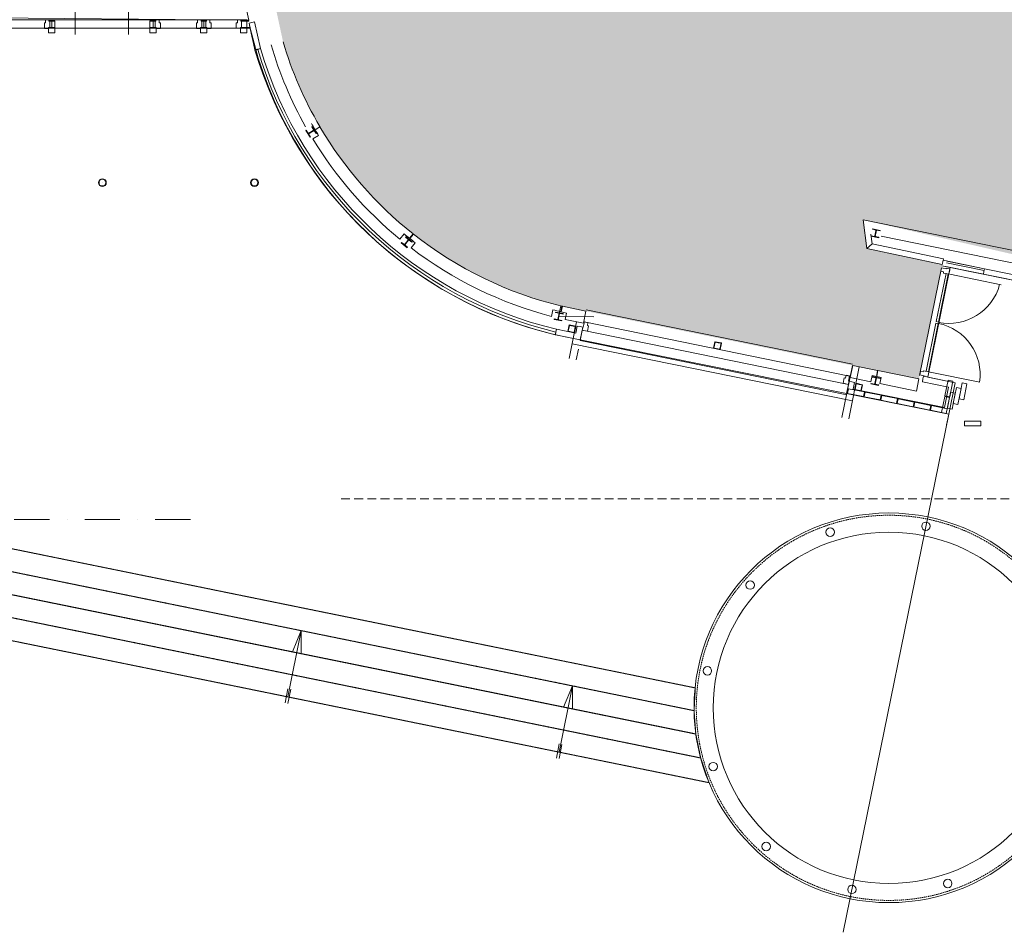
# Model space of a CAD drawing. Header units: millimetres. Extents: x -28656 to 67349, y -24410 to 39654.
# Tile 19 of 146: x 35051 to 52530, y -15166 to 1041. Entities that reach past the tile are written whole.
import ezdxf

# ---------------------------------------------------------------- set-up
doc = ezdxf.new("R2010")
doc.units = ezdxf.units.MM
doc.header["$MEASUREMENT"] = 0
for name, pattern in [('B0701', [234.119993, 155.999994, -78.119999]), ('HIDDEN2', [9.375, 6.25, -3.125]), ('HIDDENX2', [37.5, 25, -12.5]), ('STRAM_0WT$0$DASHDOT', [1250, 625, -312.5, 0, -312.5])]:
    doc.linetypes.add(name, pattern=pattern)
doc.layers.add('0 2D arcering', color=7, linetype='Continuous')
doc.layers.add('00 Bestaand', color=7, linetype='Continuous')

msp = doc.modelspace()

# ---------------------------------------------------------------- hatches: boundary and pattern name
at = {"layer": '0 2D arcering', "linetype": 'Continuous', "lineweight": 0}
h = msp.add_hatch(dxfattribs=at)
h.set_pattern_fill('155_Kunststeen_0001', color=9, style=0, pattern_type=2)
h.set_pattern_definition([(45, (0, 0), (-183.8478, 183.8478), []), (45, (-91.92, 91.92), (-183.8478, 183.8478), [195, -65])])
h.paths.add_polyline_path([(36645.6, 19741.3), (40761.9, 18902.9), (40389.3, 17073.7), (41907.3, 16764.5), (41238.9, 13506.7), (45688.7, 12600.2), (45159.3, 10062.3), (37687.8, 10062.3), (39154.9, 3286.7), (39726.4, 647.1, 0.2849065), (45100.7, -4133.8), (51013.7, -5338.3), (51427, -3306.2), (50087.4, -3023.3), (50025.4, -2515), (65490.6, -6067.9), (65490.7, -566.8), (65051.5, -566.7, 0.0994842), (66300.7, 6350.3), (66423.7, 16645.1), (66698.7, 16645.1), (66698.7, 19780.3), (56235, 19780.3), (56235, 19424.9), (37364.2, 23268.9)])
h.paths.add_polyline_path([(45888.2, 13504.3), (46011, 13381.5), (46406.3, 13438), (47116.4, 13438), (48213.8, 13438), (48852.2, 13685.7), (48939.6, 13888.3), (49343.5, 13888.3), (49341.4, 16857.5), (49350.9, 16902.3), (46442.8, 17474.4), (45729.5, 13972.5)], flags=0)

# ---------------------------------------------------------------- linework, layer by layer
at = {"layer": '00 Bestaand', "color": 1, "linetype": 'Continuous', "lineweight": 0}
for p, q in [((33868.9, 1037.2), (39081.9, 1037.5)), ((33868.9, 887.2), (39081.9, 887.5)), ((37448, 1037.4), (39078.3, 1037.3)), ((52172.2, -3414.1), (51504.8, -3278.2)), ((51416, -3363.6), (51026.3, -5276.5)), ((51173.3, -5306.5), (51564.8, -3384.7)), ((51560.2, -3480.7), (52471.5, -3666.3)), ((45104.7, -4114.2), (49835.5, -5077.8)), ((44618.9, -4229.7), (45241, -4234)), ((44808, -4973.8), (44937.2, -4325)), ((45068.7, -4326.3), (49783.7, -5286.8)), ((45042.2, -4446.2), (44998.9, -4659)), ((49762.6, -5435.5), (45036.8, -4472.9)), ((44859.6, -4714.6), (49832.2, -5727.5)), ((44998.9, -4659), (49732.3, -5623.2)), ((44930.6, -4998.2), (44967.9, -4810.8)), ((49644.3, -6023.7), (49832.9, -5097.7)), ((49766.8, -6048.7), (49955.4, -5122.7)), ((51182, -5211.3), (52093.3, -5396.9)), ((51543.9, -5966.7), (49669.9, -15166.3)), ((51505.6, -6154.5), (51543.9, -5966.7))]:
    msp.add_line(p, q, dxfattribs=at)
at = {"layer": '00 Bestaand', "color": 9, "linetype": 'Continuous', "lineweight": 0}
for p, q in [((39082.1, 1006.6), (39082.1, 862.9)), ((39133.2, 935), (39185.1, 695.4)), ((40223.8, -950.4), (40223.8, -950.4)), ((40225.2, -952.7), (40225.2, -952.8)), ((40226.6, -955.1), (40226.6, -955.1)), ((50241.2, -2752.4), (50241.2, -2752.4)), ((50243.9, -2752.9), (50243.9, -2753)), ((50246.6, -2753.5), (50246.6, -2753.5)), ((41916.8, -2910.5), (41916.8, -2910.6)), ((41918.9, -2912.2), (41918.9, -2912.3)), ((41921, -2914), (41921, -2914)), ((44605.6, -4294.8), (44656.9, -4043.3)), ((44684.3, -4049), (44674.5, -4047)), ((44616.2, -4229.1), (44616.2, -4229.2)), ((44618.9, -4229.7), (44618.9, -4229.7)), ((44621.6, -4230.2), (44621.6, -4230.3)), ((50241.2, -5374.8), (50241.2, -5374.9)), ((50243.9, -5375.4), (50243.9, -5375.4)), ((50246.6, -5375.9), (50246.6, -5376))]:
    msp.add_line(p, q, dxfattribs=at)
at = {"layer": '00 Bestaand', "color": 3, "linetype": 'Continuous', "lineweight": 0}
for p, q in [((36518.9, -1852.7), (36518.9, -1852.8)), ((39218.9, -1852.7), (39218.9, -1852.8)), ((44839.3, -4509.4), (44839.3, -4509.5)), ((44851, -4450.6), (44851, -4450.6)), ((44862.7, -4391.7), (44862.7, -4391.8)), ((47449.7, -4688.9), (47449.7, -4688.9)), ((47426.2, -4806.5), (47426.2, -4806.6)), ((47437.9, -4747.7), (47437.9, -4747.8)), ((49931.2, -5546.6), (49931.2, -5546.7)), ((49943.4, -5487.9), (49943.4, -5488)), ((49955.6, -5429.2), (49955.6, -5429.2))]:
    msp.add_line(p, q, dxfattribs=at)
at = {"layer": '00 Bestaand', "color": 1, "linetype": 'B0701', "lineweight": 0}
msp.add_line((40755.4, -7466.7), (52769.1, -7466.7), dxfattribs=at)
at = {"layer": '00 Bestaand', "color": 1, "linetype": 'STRAM_0WT$0$DASHDOT', "lineweight": 0}
msp.add_line((38080.5, -7837.7), (16704.9, -7837.7), dxfattribs=at)
at = {"layer": '00 Bestaand', "color": 2, "linetype": 'Continuous', "lineweight": 0, "flags": 128}
for points in [[(29008.1, 887.5), (39081.9, 887.5), (39143.5, 887.5, 0.3016133), (45001.9, -4644.3), (51543.9, -5966.7), (51657.2, -5405.9), (51173.3, -5306.5), (51564.8, -3384.7), (51569.9, -3359.6), (59814.2, -5029), (59707.3, -5553.6), (59980.6, -5609.3), (66140.7, -6864.1), (66140.7, -291.9), (66125.3, -292), (66125.2, -273.7), (65768.6, -151.6), (65764.9, -150.3, 0.0951397), (66823.7, 6483.7), (66825.8, 16281.4)], [(39275.8, 513.2), (39323.8, 527.4, 0.267683), (44581.1, -4457.2), (44569.5, -4505.8)], [(39275.8, 513.2), (39227.9, 499, 0.267683), (44557.8, -4554.4), (44569.5, -4505.8)], [(40356.6, -1014.9, -0.0043), (40295.4, -912.5), (40381.7, -862, 0.0929533), (42034, -2762.2), (41971, -2839.9, -0.0043285), (41877.6, -2764.6), (41802.1, -2857.9, -0.084348), (40252.6, -1074.9), (40356.7, -1014.8)], [(36588.8, -1852.7, 1), (36449.1, -1852.7)], [(36449.1, -1852.7, 1), (36588.8, -1852.7)], [(39288.8, -1852.7, 1), (39149.1, -1852.7)], [(39149.1, -1852.7, 1), (39288.8, -1852.7)], [(44674.5, -4047), (44654.4, -4145.6, -0.0051635), (44515.6, -4110.7), (44491.6, -4228.5, -0.0993224), (41998.2, -3013), (42073.7, -2919.7, -0.0043294), (41978.9, -2846.1), (42041.8, -2768.4, 0.1083771), (44674.4, -4047.6)]]:
    msp.add_lwpolyline(points, format="xyb", dxfattribs=at)
at = {"layer": '00 Bestaand', "color": 9, "linetype": 'Continuous', "lineweight": 0, "flags": 128}
for points in [[(38232.7, 6395.5), (38797.2, 3788.3), (38526.5, 3729.7), (39118.3, 1032.1), (33888.4, 1081.2), (33888.4, 1274.7), (33973.6, 1340.7), (34018.9, 1462.3), (33960.3, 1605.9), (33887.3, 1657.1), (33888.6, 5454.9)], [(51476.4, -5641.1), (51559.7, -5658.1), (51617.1, -5375.9), (51533.9, -5358.9)], [(51726.2, -5692), (51809.5, -5709), (51867, -5426.8), (51783.7, -5409.8)], [(50030, -5652.6), (50046.9, -5569.4), (49764.7, -5511.9), (49747.8, -5595.2)], [(50041.7, -5655), (50058.7, -5571.8), (50340.9, -5629.2), (50323.9, -5712.5)], [(51519.1, -5857), (51602.4, -5874), (51659.9, -5591.8), (51576.6, -5574.8)], [(51622.4, -5776), (51705.7, -5792.9), (51763.2, -5510.7), (51679.9, -5493.8)], [(50335.7, -5714.9), (50352.7, -5631.6), (50634.9, -5689.1), (50617.9, -5772.4)], [(50629.6, -5774.8), (50646.6, -5691.5), (50928.8, -5749), (50911.9, -5832.3)], [(51205.8, -5892.2), (51222.8, -5808.9), (50940.6, -5751.4), (50923.6, -5834.7)], [(51416.5, -5935.1), (51499.8, -5952.1), (51557.3, -5669.8), (51474, -5652.9)], [(51499.8, -5952.1), (51516.7, -5868.8), (51234.5, -5811.3), (51217.6, -5894.6)], [(51822, -6088.6), (51822, -6173.6), (52110, -6173.6), (52110, -6088.6)]]:
    msp.add_lwpolyline(points, close=True, dxfattribs=at)
at = {"layer": '00 Bestaand', "color": 1, "linetype": 'Continuous', "lineweight": 0, "flags": 128}
for points in [[(36035.8, 776.9), (36035.9, 1339.5), (35485.9, 1339.6), (35632.9, 1339.6)], [(36983.5, 776.9), (36983.5, 1339.5), (37533.5, 1339.6), (37386.5, 1339.6)], [(35675.9, 1017.3), (35675.9, 1022.3), (35570, 1022.2), (35570, 1017.2)], [(35675.9, 1017.3), (35675.9, 1012.3), (35570, 1012.2), (35570, 1017.2)], [(35675.9, 1017.3), (35675.9, 1012.3), (35570, 1012.2), (35570, 1017.2)], [(37361.9, 1017.3), (37361.9, 1022.3), (37467.9, 1022.2), (37467.9, 1017.2)], [(37361.9, 1017.3), (37361.9, 1022.3), (37467.9, 1022.2), (37467.9, 1017.2)], [(37361.9, 1017.3), (37361.9, 1012.3), (37467.9, 1012.2), (37467.9, 1017.2)], [(38270, 1017.2), (38270, 1022.2), (38367.9, 1022.2), (38367.9, 1017.2)], [(38270, 1017.2), (38270, 1022.2), (38367.9, 1022.2), (38367.9, 1017.2)], [(38270, 1017.2), (38270, 1012.2), (38367.9, 1012.2), (38367.9, 1017.2)], [(38976.2, 1017.5), (38976.2, 1022.5), (39120.5, 1022.5), (39120.5, 1017.5)], [(38976.2, 1017.5), (38976.2, 1022.5), (39120.5, 1022.5), (39120.5, 1017.5)], [(38976.2, 1017.5), (38976.2, 1012.5), (39120.5, 1012.5), (39120.5, 1017.5)], [(39082.1, 897.5), (39082.1, 902.5), (39139.3, 902.5), (39139.3, 897.5)], [(39082.1, 897.5), (39082.1, 902.5), (39139.3, 902.5), (39139.3, 897.5)], [(39082.1, 897.5), (39082.1, 892.5), (39139.3, 892.5), (39139.3, 897.5)], [(39172.4, 990), (39123.6, 979.4), (39226, 506.3), (39274.9, 516.9)], [(39172.4, 990), (39221.3, 1000.6), (39323.8, 527.4), (39274.9, 516.9)], [(51442.8, -3231.9), (52178.7, -3381.8), (52168.7, -3430.7)], [(51442.8, -3231.9), (52178.7, -3381.8), (52168.7, -3430.7)], [(51442.8, -3231.9), (52178.7, -3381.8), (52168.7, -3430.7)], [(52168.7, -3430.7), (52158.7, -3479.7), (51422.9, -3329.8)], [(44571.3, -4505.6), (44561.3, -4554.6), (45001.9, -4644.3)], [(44571.3, -4505.6), (44581.3, -4456.6), (44923.8, -4526.4)], [(44998.8, -4408.9), (44949.8, -4398.9), (44923.8, -4526.4)], [(44998.8, -4408.9), (45047.8, -4418.9), (45001.9, -4644.3)], [(49824, -5391.8), (49775, -5381.8), (49731.1, -5597.5)], [(49824, -5391.8), (49873, -5401.8), (49849.1, -5519.5)], [(51084.9, -5339.5), (51074.9, -5388.5), (51540.3, -5483.3)], [(51084.9, -5339.5), (51094.9, -5290.5), (51658.3, -5405.3)], [(51658.3, -5405.3), (51543.9, -5966.7)], [(51465.9, -5848.8), (49849.1, -5519.5)], [(51540.3, -5483.3), (51465.9, -5848.8)], [(51543.9, -5966.7), (49731.1, -5597.5)], [(39809, -10985), (40048.5, -9809.1), (40046.3, -10216.9), (39968.7, -10201.1)], [(39809, -10985), (40048.5, -9809.1), (39891, -10185.2), (39968.7, -10201.1)], [(44624.8, -11965.9), (44864.3, -10790.1), (44862.1, -11197.9), (44784.5, -11182)], [(44624.8, -11965.9), (44864.3, -10790.1), (44706.8, -11166.2), (44784.5, -11182)], [(39761.9, -11090.8), (39812.8, -10841)], [(39810.9, -11100.7), (39861.8, -10851)], [(44577.7, -12071.7), (44628.6, -11822)], [(44626.7, -12081.7), (44677.6, -11832)]]:
    msp.add_lwpolyline(points, dxfattribs=at)
for points in [[(35510, 1037.3), (35510, 986.3), (35489, 986.3), (35489, 887.3), (35561.9, 887.3), (35561.9, 902.3), (35584, 902.3), (35584, 1012.3), (35570, 1012.3), (35570, 1037.3)], [(35675.9, 902.3), (35561.9, 902.3), (35561.9, 855.5), (35561.9, 807.3), (35602.9, 807.3), (35675.9, 807.3)], [(35618.9, 902.3), (35584, 902.3), (35584, 1012.3), (35618.9, 1012.3)], [(35618.9, 902.3), (35675.9, 902.3), (35675.9, 1012.3), (35618.9, 1012.3)], [(37418.9, 902.3), (37361.9, 902.3), (37361.9, 1012.3), (37418.9, 1012.3)], [(37361.9, 902.3), (37475.9, 902.3), (37475.9, 855.5), (37475.9, 807.3), (37434.9, 807.3), (37361.9, 807.3)], [(37418.9, 902.3), (37453.9, 902.3), (37453.9, 1012.3), (37418.9, 1012.3)], [(37527.9, 1037.3), (37527.9, 986.3), (37548.9, 986.3), (37548.9, 887.3), (37475.9, 887.3), (37475.9, 902.3), (37453.9, 902.3), (37453.9, 1012.3), (37467.9, 1012.3), (37467.9, 1037.3)], [(38210, 1037.3), (38210, 986.3), (38189, 986.3), (38189, 887.3), (38261.9, 887.3), (38261.9, 902.3), (38284, 902.3), (38284, 1012.3), (38270, 1012.3), (38270, 1037.3)], [(38261.9, 902.3), (38375.9, 902.3), (38375.9, 855.5), (38375.9, 807.3), (38334.9, 807.3), (38261.9, 807.3)], [(38318.9, 902.3), (38284, 902.3), (38284, 1012.3), (38318.9, 1012.3)], [(38318.9, 902.3), (38353.9, 902.3), (38353.9, 1012.3), (38318.9, 1012.3)], [(38427.9, 1037.3), (38427.9, 986.3), (38448.9, 986.3), (38448.9, 887.3), (38375.9, 887.3), (38375.9, 902.3), (38353.9, 902.3), (38353.9, 1012.3), (38367.9, 1012.3), (38367.9, 1037.3)], [(38916.2, 1037.5), (38916.2, 986.5), (38895.2, 986.5), (38895.2, 887.5), (38968.1, 887.5), (38968.1, 902.5), (38990.2, 902.5), (38990.2, 1012.5), (38976.2, 1012.5), (38976.2, 1037.5)], [(38968.1, 902.5), (39082.1, 902.5), (39082.1, 855.7), (39082.1, 807.5), (39041.1, 807.5), (38968.1, 807.5)], [(51496.4, -3467.7), (51535.6, -3475.7), (51361.3, -4331.3), (51322.7, -4320.3)], [(51415.9, -3363.6), (51402.9, -3427.2), (51452.9, -3437.4), (51448.7, -3458), (51545.7, -3477.8), (51560.3, -3406.2), (51564.7, -3384.7), (51550, -3381.7), (51511.8, -3373.9), (51510, -3382.7)], [(45075.6, -4327.7), (45139.3, -4340.7), (45129.1, -4390.7), (45149.7, -4394.9), (45129.9, -4491.9), (45058.4, -4477.3), (45036.9, -4472.9), (45039.9, -4458.2), (45047.7, -4420), (45056.5, -4421.8)], [(51142.8, -5203.3), (51182, -5211.3), (51356.3, -4355.7), (51316.5, -4350.7)], [(51028, -5267.7), (51041, -5204), (51091, -5214.2), (51095.2, -5193.6), (51192.2, -5213.4), (51177.6, -5284.9), (51173.2, -5306.5), (51158.5, -5303.5), (51120.3, -5295.7), (51122.1, -5286.9)], [(49783.7, -5286.7), (49720, -5273.8), (49709.8, -5323.7), (49689.3, -5319.5), (49669.5, -5416.5), (49741, -5431.1), (49762.6, -5435.5), (49765.6, -5420.8), (49773.4, -5382.6), (49764.5, -5380.8)]]:
    msp.add_lwpolyline(points, close=True, dxfattribs=at)
at = {"layer": '00 Bestaand', "color": 2, "linetype": 'Continuous', "lineweight": 0, "flags": 128}
for points in [[(39172.4, 990), (39123.6, 979.4), (39226, 506.3), (39274.9, 516.9)], [(39172.4, 990), (39221.3, 1000.6), (39323.8, 527.4), (39274.9, 516.9)], [(40245, -858.2), (40318.6, -977.3)], [(40131.8, -928.1), (40205.4, -1047.2)], [(40281.8, -917.8), (40168.6, -987.7)], [(50342.8, -2804.2), (55338.9, -3821.4), (55360.3, -3716.2), (55426.2, -3729.6), (55448.7, -3619.2), (50025.4, -2515), (50087.4, -3023.3), (50183.6, -2941.4), (50157.4, -2766.4)], [(50325.8, -2701.7), (50188.6, -2673.8)], [(50230.7, -2818.1), (50257.2, -2687.8)], [(41931.5, -3008), (41822.7, -2919.9)], [(41877.1, -2963.9), (41960.8, -2860.6)], [(42015.2, -2904.6), (41906.4, -2816.5)], [(51437.3, -3257.3), (51427, -3306.2), (50087.4, -3023.3), (50183.6, -2941.4)], [(50299.3, -2832.1), (50162.1, -2804.1)], [(51437.3, -3257.3), (51447.7, -3208.4), (50183.6, -2941.4)], [(51511.4, -3245.8), (59832.4, -4940.3), (59821.6, -4989.6)], [(51511.4, -3245.8), (59832.4, -4940.3), (59821.6, -4989.6)], [(51491.5, -3343.7), (59813.3, -5028.8), (59821.6, -4989.6)], [(59821.6, -4989.6), (59813.3, -5028.8), (51491.5, -3343.7)], [(44700.8, -4178.5), (44563.6, -4150.5)], [(44605.6, -4294.8), (44632.2, -4164.5)], [(44674.2, -4308.8), (44537, -4280.8)], [(44571.3, -4505.6), (44561.3, -4554.6), (45001.9, -4644.3)], [(44571.3, -4505.6), (44581.3, -4456.6), (44923.8, -4526.4)], [(44998.8, -4408.9), (44949.8, -4398.9), (44923.8, -4526.4)], [(44998.8, -4408.9), (45047.8, -4418.9), (45001.9, -4644.3)], [(49824, -5391.8), (49775, -5381.8), (49731.1, -5597.5)], [(49824, -5391.8), (49873, -5401.8), (49849.1, -5519.5)], [(50325.8, -5324.2), (50188.6, -5296.2)], [(50230.6, -5440.5), (50257.2, -5310.2)], [(51084.9, -5339.5), (51074.9, -5388.5), (51540.3, -5483.3)], [(51084.9, -5339.5), (51094.9, -5290.5), (51658.3, -5405.3)], [(51658.3, -5405.3), (51543.9, -5966.7)], [(51465.9, -5848.8), (49849.1, -5519.5)], [(50299.2, -5454.5), (50162, -5426.6)], [(51540.3, -5483.3), (51465.9, -5848.8)], [(51543.9, -5966.7), (49731.1, -5597.5)]]:
    msp.add_lwpolyline(points, dxfattribs=at)
at = {"layer": '00 Bestaand', "color": 3, "linetype": 'Continuous', "lineweight": 0, "flags": 128}
for points in [[(39172.4, 990), (39123.6, 979.4), (39226, 506.3), (39274.9, 516.9)], [(39172.4, 990), (39221.3, 1000.6), (39323.8, 527.4), (39274.9, 516.9)], [(51442.8, -3231.9), (52178.7, -3381.8), (52168.7, -3430.7)], [(51422.9, -3329.8), (52158.7, -3479.7), (52168.7, -3430.7)], [(51422.9, -3329.8), (52158.7, -3479.7), (52168.7, -3430.7)], [(52168.7, -3430.7), (52158.7, -3479.7), (51422.9, -3329.8)], [(44571.3, -4505.6), (44561.3, -4554.6), (45001.9, -4644.3)], [(44571.3, -4505.6), (44581.3, -4456.6), (44923.8, -4526.4)], [(44998.8, -4408.9), (44949.8, -4398.9), (44923.8, -4526.4)], [(44998.8, -4408.9), (45047.8, -4418.9), (45001.9, -4644.3)], [(49824, -5391.8), (49775, -5381.8), (49731.1, -5597.5)], [(49824, -5391.8), (49873, -5401.8), (49849.1, -5519.5)], [(51084.9, -5339.5), (51074.9, -5388.5), (51540.3, -5483.3)], [(51084.9, -5339.5), (51094.9, -5290.5), (51658.3, -5405.3)], [(51658.3, -5405.3), (51543.9, -5966.7)], [(51465.9, -5848.8), (49849.1, -5519.5)], [(51540.3, -5483.3), (51465.9, -5848.8)], [(51543.9, -5966.7), (49731.1, -5597.5)]]:
    msp.add_lwpolyline(points, dxfattribs=at)
at = {"layer": '00 Bestaand', "color": 1, "linetype": 'Continuous', "lineweight": 0, "flags": 128}
for points in [[(39275.8, 513.2), (39323.8, 527.4, 0.267683), (44581.1, -4457.2), (44569.5, -4505.8)], [(39275.8, 513.2), (39227.9, 499, 0.267683), (44557.8, -4554.4), (44569.5, -4505.8)], [(39275.8, 513.2, 0.267683), (44569.5, -4505.8)]]:
    msp.add_lwpolyline(points, format="xyb", dxfattribs=at)
at = {"layer": '00 Bestaand', "color": 3, "linetype": 'Continuous', "lineweight": 0, "flags": 128}
for points in [[(39275.8, 513.2), (39323.8, 527.4, 0.267683), (44581.1, -4457.2), (44569.5, -4505.8)], [(39275.8, 513.2), (39227.9, 499, 0.267683), (44557.8, -4554.4), (44569.5, -4505.8)]]:
    msp.add_lwpolyline(points, format="xyb", dxfattribs=at)
at = {"layer": '00 Bestaand', "color": 2, "linetype": 'Continuous', "lineweight": 0, "flags": 128}
for points in [[(40245, -858.2), (40318.6, -977.3), (40311.3, -981.8), (40276, -924.6), (40177.3, -985.5), (40212.6, -1042.7), (40205.4, -1047.2), (40131.8, -928.1), (40139.1, -923.6), (40174.4, -980.9), (40273.1, -919.9), (40237.8, -862.7)], [(50299.3, -2832.1), (50162.1, -2804.1), (50163.8, -2795.8), (50229.7, -2809.2), (50252.8, -2695.5), (50186.9, -2682.1), (50188.6, -2673.8), (50325.8, -2701.7), (50324.1, -2710.1), (50258.2, -2696.6), (50235.1, -2810.3), (50300.9, -2823.7)], [(41931.5, -3008), (41822.7, -2919.9), (41828, -2913.3), (41880.3, -2955.6), (41953.3, -2865.4), (41901, -2823.1), (41906.4, -2816.5), (42015.2, -2904.6), (42009.8, -2911.2), (41957.5, -2868.9), (41884.6, -2959.1), (41936.8, -3001.4)], [(44674.2, -4308.8), (44537, -4280.8), (44538.7, -4272.5), (44604.6, -4285.9), (44627.8, -4172.3), (44561.9, -4158.8), (44563.6, -4150.5), (44700.8, -4178.5), (44699.1, -4186.8), (44633.2, -4173.4), (44610, -4287), (44675.9, -4300.5)], [(45100.7, -4133.8), (45056.8, -4349.4), (44735.4, -4283.9), (44758.7, -4169.8), (44664.1, -4148), (44684.3, -4049)], [(44803.9, -4380), (44921.6, -4403.5), (44898.2, -4521.2), (44780.5, -4497.7)], [(44803.9, -4380), (44808.9, -4387.4), (44914.2, -4408.4), (44893.2, -4513.7), (44787.9, -4492.8), (44808.9, -4387.4), (44803.9, -4380), (44780.5, -4497.7), (44898.2, -4521.2), (44921.6, -4403.5)], [(47390.8, -4677.1), (47508.5, -4700.6), (47485.1, -4818.3), (47367.4, -4794.8)], [(47390.8, -4677.1), (47395.8, -4684.5), (47501.1, -4705.5), (47480.1, -4810.8), (47374.8, -4789.9), (47395.8, -4684.5), (47390.8, -4677.1), (47367.4, -4794.8), (47485.1, -4818.3), (47508.5, -4700.6)], [(50281.3, -5189.1), (50260, -5293.8), (50183.1, -5277.8), (50160.5, -5388.7), (49793.9, -5314.3), (49837.8, -5098.7)], [(51013.7, -5338.3), (50969.8, -5553.9), (50320.7, -5421.6), (50343.3, -5310.8), (50265.4, -5294.9), (50286.7, -5190.2)], [(50014.4, -5441.4), (49896.9, -5416.9), (49872.4, -5534.4), (49989.9, -5558.9)], [(50014.4, -5441.4), (50006.9, -5446.3), (49901.8, -5424.4), (49879.9, -5529.5), (49985, -5551.4), (50006.9, -5446.3), (50014.4, -5441.4), (49989.9, -5558.9), (49872.4, -5534.4), (49896.9, -5416.9)], [(50299.2, -5454.5), (50162, -5426.6), (50163.7, -5418.2), (50229.6, -5431.6), (50252.8, -5318), (50186.9, -5304.6), (50188.6, -5296.2), (50325.8, -5324.2), (50324.1, -5332.5), (50258.2, -5319.1), (50235, -5432.7), (50300.9, -5446.2)]]:
    msp.add_lwpolyline(points, close=True, dxfattribs=at)
at = {"layer": '00 Bestaand', "color": 3, "linetype": 'Continuous', "lineweight": 0, "flags": 128}
for points in [[(40245, -858.2), (40318.6, -977.3), (40311.3, -981.8), (40282.3, -934.8, 0.4142136), (40265.8, -930.9), (40187.5, -979.2, 0.4142136), (40183.6, -995.7), (40212.6, -1042.7), (40205.4, -1047.2), (40131.8, -928.1), (40139.1, -923.6), (40168.1, -970.6, 0.4142136), (40184.6, -974.5), (40262.9, -926.2, 0.4142136), (40266.8, -909.7), (40237.8, -862.7)], [(36588.8, -1852.7, 1), (36449.1, -1852.7, 1), (36588.8, -1852.7), (36578.8, -1852.7, -1), (36459.1, -1852.7, -1), (36578.8, -1852.7)], [(39288.8, -1852.7, 1), (39149.1, -1852.7, 1), (39288.8, -1852.7), (39278.8, -1852.7, -1), (39159.1, -1852.7, -1), (39278.8, -1852.7)], [(50299.3, -2832.1), (50162.1, -2804.1), (50163.8, -2795.8), (50217.9, -2806.8, 0.4142136), (50232.1, -2797.4), (50250.4, -2707.3, 0.4142136), (50241.1, -2693.1), (50186.9, -2682.1), (50188.6, -2673.8), (50325.8, -2701.7), (50324.1, -2710.1), (50270, -2699, 0.4142136), (50255.8, -2708.4), (50237.4, -2798.5, 0.4142136), (50246.8, -2812.7), (50300.9, -2823.7)], [(41931.5, -3008), (41822.7, -2919.9), (41828, -2913.3), (41871, -2948, 0.4142136), (41887.8, -2946.3), (41945.7, -2874.8, 0.4142136), (41943.9, -2857.9), (41901, -2823.1), (41906.4, -2816.5), (42015.2, -2904.6), (42009.8, -2911.2), (41966.9, -2876.4, 0.4142136), (41950, -2878.2), (41892.1, -2949.7, 0.4142136), (41893.9, -2966.6), (41936.8, -3001.4)], [(44674.2, -4308.8), (44537, -4280.8), (44538.7, -4272.5), (44592.9, -4283.5, 0.4142136), (44607, -4274.2), (44625.4, -4184, 0.4142136), (44616, -4169.9), (44561.9, -4158.8), (44563.6, -4150.5), (44700.8, -4178.5), (44699.1, -4186.8), (44644.9, -4175.8, 0.4142136), (44630.8, -4185.1), (44612.4, -4275.3, 0.4142136), (44621.8, -4289.4), (44675.9, -4300.5)], [(44862.7, -4391.7), (44918.7, -4402.9, -0.4142136), (44921, -4406.4), (44898.7, -4518.2, -0.4142136), (44895.2, -4520.6), (44783.4, -4498.3, -0.4142136), (44781.1, -4494.8), (44803.3, -4383, -0.4142136), (44806.8, -4380.6), (44862.7, -4391.7), (44861.5, -4397.9), (44811.8, -4388, 0.4142136), (44808.3, -4390.4), (44788.5, -4489.8, 0.4142136), (44790.8, -4493.4), (44890.3, -4513.2, 0.4142136), (44893.8, -4510.8), (44913.6, -4411.4, 0.4142136), (44911.2, -4407.8), (44861.5, -4397.9)], [(47449.7, -4688.9), (47505.6, -4700, -0.4142136), (47507.9, -4703.5), (47485.6, -4815.3, -0.4142136), (47482.1, -4817.7), (47370.3, -4795.4, -0.4142136), (47368, -4791.9), (47390.2, -4680.1, -0.4142136), (47393.7, -4677.7), (47449.7, -4688.9), (47448.4, -4695), (47398.7, -4685.1, 0.4142136), (47395.2, -4687.5), (47375.4, -4786.9, 0.4142136), (47377.7, -4790.5), (47477.2, -4810.3, 0.4142136), (47480.7, -4807.9), (47500.5, -4708.5, 0.4142136), (47498.1, -4704.9), (47448.4, -4695)], [(49955.6, -5429.2), (49899.8, -5417.5, 0.4142136), (49896.3, -5419.9), (49873, -5531.5, 0.4142136), (49875.4, -5535), (49987, -5558.3, 0.4142136), (49990.5, -5555.9), (50013.8, -5444.3, 0.4142136), (50011.4, -5440.8), (49955.6, -5429.2), (49954.3, -5435.3), (50004, -5445.7, -0.4142136), (50006.3, -5449.2), (49985.6, -5548.5, -0.4142136), (49982.1, -5550.8), (49882.8, -5530.1, -0.4142136), (49880.5, -5526.6), (49901.2, -5427.3, -0.4142136), (49904.7, -5425), (49954.3, -5435.3)], [(50299.2, -5454.5), (50162, -5426.6), (50163.7, -5418.2), (50217.9, -5429.3, 0.4142136), (50232, -5419.9), (50250.4, -5329.7, 0.4142136), (50241, -5315.6), (50186.9, -5304.6), (50188.6, -5296.2), (50325.8, -5324.2), (50324.1, -5332.5), (50269.9, -5321.5, 0.4142136), (50255.8, -5330.8), (50237.4, -5421, 0.4142136), (50246.8, -5435.1), (50300.9, -5446.2)]]:
    msp.add_lwpolyline(points, format="xyb", close=True, dxfattribs=at)
at = {"layer": '00 Bestaand', "color": 2, "linetype": 'Continuous', "lineweight": 0, "flags": 128}
for points in [[(36588.8, -1852.7, 1), (36449.1, -1852.7, 1), (36588.8, -1852.7), (36578.8, -1852.7, -1), (36459.1, -1852.7, -1), (36578.8, -1852.7)], [(39288.8, -1852.7, 1), (39149.1, -1852.7, 1), (39288.8, -1852.7), (39278.8, -1852.7, -1), (39159.1, -1852.7, -1), (39278.8, -1852.7)]]:
    msp.add_lwpolyline(points, format="xyb", close=True, dxfattribs=at)
at = {"layer": '00 Bestaand', "color": 1, "linetype": 'HIDDEN2', "lineweight": 0, "flags": 128}
for points in [[(28607.9, -4832.7), (28607.9, -7478.6), (47022.4, -11229.7), (47045.1, -10826.1), (29007.9, -7151.9), (29007.9, -4682.7), (28907.9, -4682.7)], [(27407.9, -4832.7), (27407.9, -8458.8), (47287.4, -12508.7), (47139.8, -12070), (27807.9, -8132.1), (27807.9, -4832.7)], [(27807.9, -4832.7), (27807.9, -8132.1), (47139.8, -12070), (47053.4, -11644.6), (28207.9, -7805.4), (28207.9, -4832.7)], [(28207.9, -4832.7), (28207.9, -7805.4), (47053.4, -11644.6), (47022.4, -11229.7), (28607.9, -7478.6), (28607.9, -4832.7)]]:
    msp.add_lwpolyline(points, dxfattribs=at)
at = {"layer": '00 Bestaand', "color": 2, "linetype": 'Continuous', "lineweight": 0}
for radius in [3460, 3120]:
    msp.add_circle((50482, -11179.7), radius, dxfattribs=at)
at = {"layer": '00 Bestaand', "color": 1, "linetype": 'HIDDENX2', "lineweight": 0}
msp.add_circle((50482, -11179.7), 3420, dxfattribs=at)
at = {"layer": '00 Bestaand', "color": 3, "linetype": 'Continuous', "lineweight": 0}
for centre in [(49438.9, -8059.4), (51138.7, -7955.9), (48018.5, -8999), (47258.2, -10522.9), (47361.7, -12222.8), (48301.3, -13643.2), (49825.3, -14403.5), (51525.1, -14299.9)]:
    msp.add_circle(centre, 75, dxfattribs=at)
at = {"layer": '00 Bestaand', "color": 2, "linetype": 'Continuous', "lineweight": 0}
for radius, start, end in [(7050.9, 196.48559, 209.33143), (6830.9, 196.55382, 210.30349), (6930.9, 209.31918, 210.30409)]:
    msp.add_arc((46274.2, 2593.4), radius, start, end, dxfattribs=at)
at = {"layer": '00 Bestaand', "color": 1, "linetype": 'Continuous', "lineweight": 0}
for centre, start, end in [((51546.2, -3423.8), 258.48629, 345.22035), ((51171.5, -5263.2), 351.75223, 78.48629)]:
    msp.add_arc(centre, 930, start, end, dxfattribs=at)

doc.saveas('drawing.dxf')
